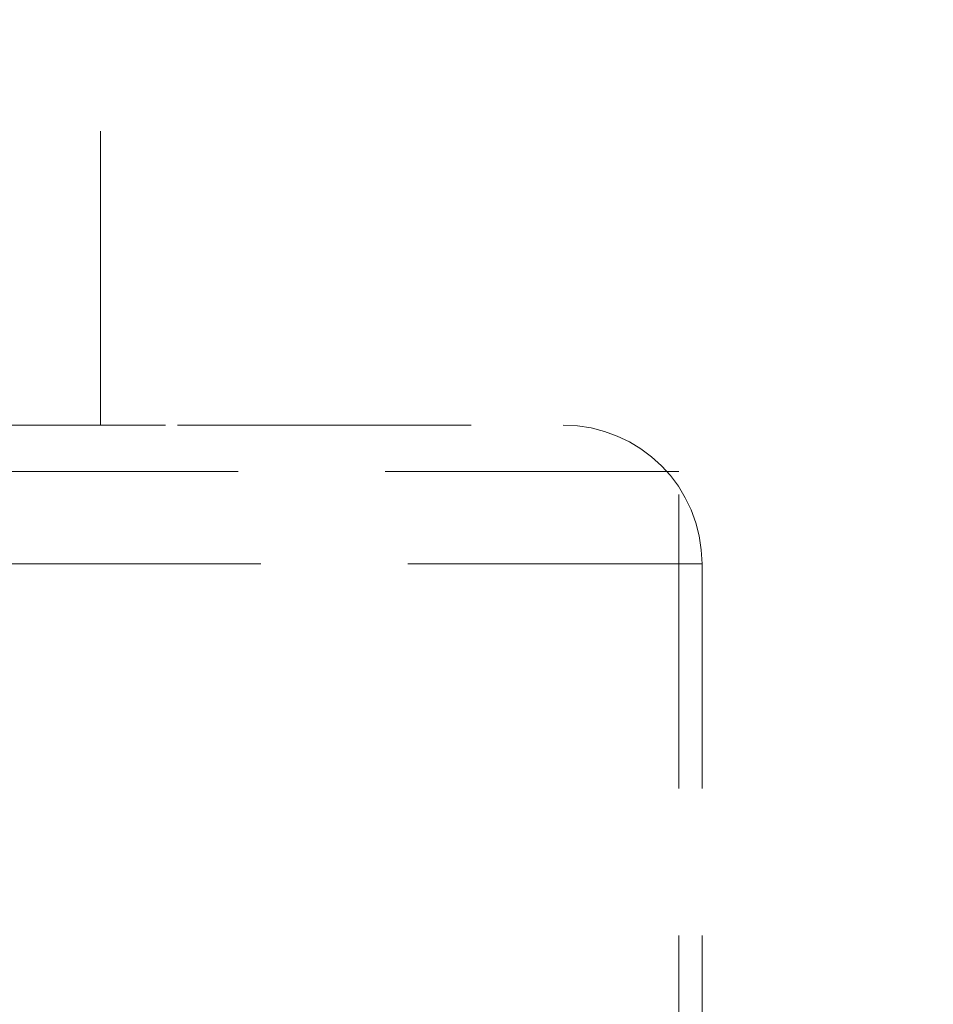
# Model space of a CAD drawing. Header units: millimetres. Extents: x 373 to 928, y 275 to 747.
# Tile 63 of 117: x 708.12 to 712.07, y 356.12 to 360.37. Entities that reach past the tile are written whole.
import ezdxf

# ---------------------------------------------------------------- set-up
doc = ezdxf.new("R2010")
doc.units = ezdxf.units.MM
doc.linetypes.add('HIDDEN', pattern=[1.905, 1.27, -0.635])
doc.styles.add('SLDTEXTSTYLE0', font='TXT', dxfattribs={"width": 0.75})
doc.dimstyles.new('SLDDIMSTYLE0', dxfattribs={"dimtxt": 3.5, "dimasz": 3.556, "dimexe": 0, "dimexo": 0.0625, "dimgap": 0.875, "dimtad": 1, "dimdec": 0, "dimlfac": 5, "dimrnd": 1e-09, "dimzin": 12, "dimdsep": 46, "dimtxsty": 'SLDTEXTSTYLE0', "dimblk1": 'CLOSED', "dimblk2": 'CLOSED', "dimsah": 1, "dimcen": 0.09, "dimadec": 0, "dimazin": 3, "dimtfac": 1, "dimtdec": 0, "dimtofl": 0, "dimtmove": 0, "dimatfit": 3, "dimldrblk": 'CLOSED', "dimfxl": 0, "dimfrac": 2, "dimtolj": 1, "dimtzin": 12, "dimarcsym": 0})

# ---------------------------------------------------------------- blocks, each defined once
blk = doc.blocks.new('_Closed')
at = {"color": 0, "linetype": 'ByBlock', "lineweight": -2}
for p, q in [((-1, 0.166667), (0, 0)), ((-1, 0.166667), (-1, -0.166667)), ((0, 0), (-1, -0.166667)), ((0, 0), (-1, 0))]:
    blk.add_line(p, q, dxfattribs=at)
blk = doc.blocks.new('_D')
at = {"color": 7, "linetype": 'Continuous', "lineweight": 0}
for p, q in [((715.4742, 535.1976), (750.6968, 535.1976)), ((749.6968, 535.1976), (749.6968, 275.2266)), ((668.6714, 275.2266), (750.6968, 275.2266))]:
    blk.add_line(p, q, dxfattribs=at)
at = {"color": 7, "linetype": 'Continuous', "lineweight": 18, "xscale": 3.556, "yscale": 3.556}
for p, rotation in [((749.6968, 535.1976, -1.633), 90.0000000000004), ((749.6968, 275.2266, -1.633), 270.0000000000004)]:
    blk.add_blockref('_Closed', p, dxfattribs=dict(at, rotation=rotation))
at = {"color": 7, "linetype": 'Continuous', "lineweight": 18, "insert": (745.1851, 417.7291), "char_height": 3.5, "attachment_point": 1, "rotation": 90, "style": 'SLDTEXTSTYLE0'}
blk.add_mtext('1300', dxfattribs=at)

msp = doc.modelspace()

# ---------------------------------------------------------------- linework, layer by layer
at = {"color": 7, "linetype": 'HIDDEN', "lineweight": 18}
for p, q in [((708.474, 358.6214), (708.474, 360.5214)), ((703.674, 358.6214), (708.8062, 358.6214)), ((708.8062, 358.6214), (710.474, 358.6214)), ((709.0609, 358.4214), (703.174, 358.4214)), ((710.974, 358.4214), (709.0609, 358.4214)), ((710.974, 345.6214), (710.974, 358.4214)), ((711.0717, 358.0214), (703.0762, 358.0214)), ((711.074, 345.6214), (711.074, 358.0214))]:
    msp.add_line(p, q, dxfattribs=at)
at = {"color": 7, "linetype": 'Continuous', "lineweight": 25}
msp.add_arc((707.074, 341.8613), 20, 0, 82.01819, dxfattribs=at)
at = {"color": 7, "linetype": 'HIDDEN', "lineweight": 18}
for centre, radius, end in [((707.074, 341.8613), 19.6, 86.78273), ((710.474, 358.0214), 0.6, 90)]:
    msp.add_arc(centre, radius, 0, end, dxfattribs=at)

# ---------------------------------------------------------------- dimensions: what is measured, and where the dimension line sits
at = {"color": 7, "linetype": 'Continuous', "lineweight": 18}
dim = msp.add_linear_dim(base=(749.6968, 275.2266), p1=(714.4742, 535.1976), p2=(667.6714, 275.2266), angle=90, dimstyle='SLDDIMSTYLE0', dxfattribs=at)
dim.commit()
dim.dimension.update_dxf_attribs({"geometry": '_D', "text_midpoint": (749.6968, 422.9013), "dimtype": 160})

doc.saveas('drawing.dxf')
